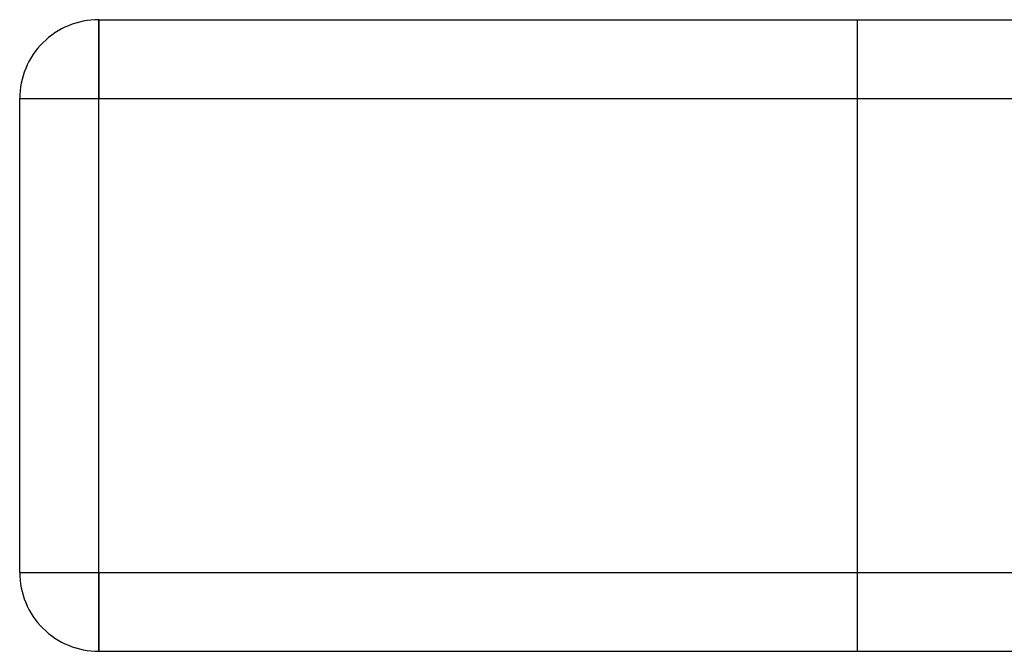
# Model space of a CAD drawing. Header units: millimetres. Extents: x -448 to 448, y -205 to 205.
# Tile 1 of 14: x -355 to -293, y -205 to -165. Entities that reach past the tile are written whole.
import ezdxf

# ---------------------------------------------------------------- set-up
doc = ezdxf.new("R2010")
doc.units = ezdxf.units.MM
doc.layers.add('HIDDEN', color=7, linetype='Continuous')
doc.layers.add('THICK', color=7, linetype='Continuous')

msp = doc.modelspace()

# ---------------------------------------------------------------- linework, layer by layer
at = {"layer": 'HIDDEN'}
for p, q in [((-350, -165), (-350, -170)), ((-350, -165), (-350, -165)), ((-302, -165), (-302, -205)), ((-302, -165), (-302, -205)), ((-355, -170), (-350, -170)), ((-355, -170), (-355, -170)), ((-350, -170), (350, -170)), ((-350, -200), (-350, -170)), ((-355, -200), (-355, -200)), ((-355, -200), (-350, -200)), ((-350, -200), (350, -200)), ((-350, -200), (-350, -205)), ((-350, -205), (-350, -205))]:
    msp.add_line(p, q, dxfattribs=at)
at = {"layer": 'THICK'}
for p, q in [((-350, -165), (350, -165)), ((-350, -170), (-350, -165)), ((-355, -170), (-350, -170)), ((-355, -200), (-355, -170)), ((-350, -170), (350, -170)), ((-350, -200), (-350, -170)), ((-355, -200), (-350, -200)), ((-350, -205), (-350, -200)), ((-350, -200), (350, -200)), ((-350, -205), (350, -205))]:
    msp.add_line(p, q, dxfattribs=at)
for centre, start, end in [((-350, -170), 89.99998, 180.00002), ((-350, -200), 180.00002, 270.00002)]:
    msp.add_arc(centre, 5, start, end, dxfattribs=at)

doc.saveas('drawing.dxf')
